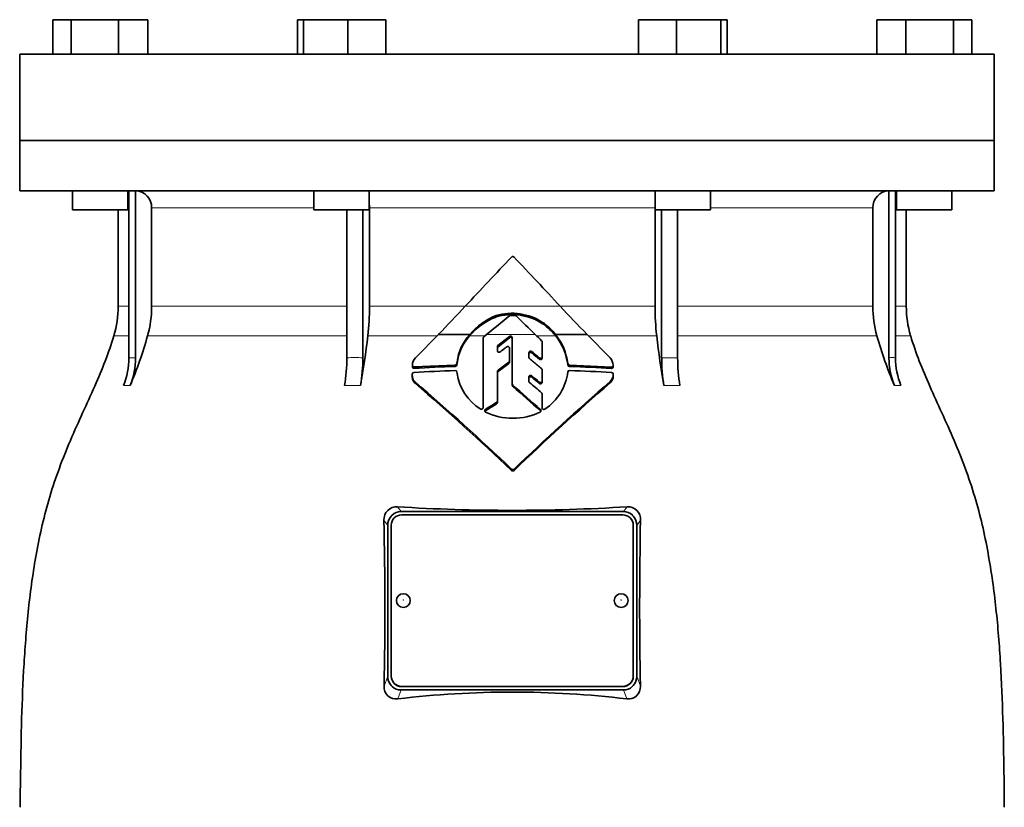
# Model space of a CAD drawing. Header units: millimetres. Extents: x 309 to 1183, y -1588 to 1614.
# Tile 20 of 20: x 807 to 1092, y 878 to 1106. Entities that reach past the tile are written whole.
import ezdxf

# ---------------------------------------------------------------- set-up
doc = ezdxf.new("R2010")
doc.units = ezdxf.units.MM
doc.layers.add('VSI344-454_FLANG', color=7, linetype='Continuous')
doc.layers.add('VSI344-454_TESTA', color=7, linetype='Continuous')

# ---------------------------------------------------------------- blocks, each defined once
blk = doc.blocks.new('SE3')
at = {"layer": 'VSI344-454_FLANG', "color": 7, "linetype": 'Continuous', "lineweight": 35}
for p, q in [((817.06, 1105.87), (817.06, 1095.87)), ((817.06, 1105.87), (822.36, 1105.87)), ((822.36, 1105.87), (822.36, 1095.87)), ((822.36, 1105.87), (836.1, 1105.87)), ((836.1, 1105.87), (836.1, 1095.87)), ((836.1, 1105.87), (844.53, 1105.87)), ((844.53, 1105.87), (844.53, 1095.87)), ((887.81, 1105.87), (887.81, 1095.87)), ((887.81, 1105.87), (889.62, 1105.87)), ((889.62, 1105.87), (889.62, 1095.87)), ((889.62, 1105.87), (902.42, 1105.87)), ((902.42, 1105.87), (902.42, 1095.87)), ((902.42, 1105.87), (913.41, 1105.87)), ((913.41, 1105.87), (913.41, 1095.87)), ((986.54, 1105.87), (986.54, 1095.87)), ((986.54, 1105.87), (997.53, 1105.87)), ((997.53, 1105.87), (997.53, 1095.87)), ((997.53, 1105.87), (1010.33, 1105.87)), ((1010.33, 1105.87), (1010.33, 1095.87)), ((1010.33, 1105.87), (1012.14, 1105.87)), ((1012.14, 1105.87), (1012.14, 1095.87)), ((1055.42, 1105.87), (1055.42, 1095.87)), ((1055.42, 1105.87), (1063.85, 1105.87)), ((1063.85, 1105.87), (1063.85, 1095.87)), ((1063.85, 1105.87), (1077.59, 1105.87)), ((1077.59, 1105.87), (1077.59, 1095.87)), ((1077.59, 1105.87), (1082.89, 1105.87)), ((1082.89, 1105.87), (1082.89, 1095.87)), ((807.47, 1095.87), (1089.42, 1095.87)), ((807.47, 1095.87), (807.47, 1070.87)), ((1089.42, 1095.87), (1089.42, 1070.87)), ((1089.42, 1070.87), (807.47, 1070.87))]:
    blk.add_line(p, q, dxfattribs=at)
at = {"layer": 'VSI344-454_TESTA', "color": 7, "linetype": 'Continuous', "lineweight": 35}
for p, q in [((807.47, 1070.87), (1089.42, 1070.87)), ((807.47, 1070.87), (807.47, 1056.37)), ((1089.42, 1056.37), (1089.42, 1070.87)), ((1089.42, 1056.37), (807.47, 1056.37)), ((822.79, 1056.37), (822.79, 1050.87)), ((838.79, 1050.87), (838.79, 1056.37)), ((839.08, 1056.37), (839.08, 1008.02)), ((840.99, 1056.37), (840.99, 1008.02)), ((892.61, 1056.37), (892.61, 1050.87)), ((908.61, 1050.87), (908.61, 1056.37)), ((991.34, 1056.37), (991.34, 1050.87)), ((1007.34, 1050.87), (1007.34, 1056.37)), ((1058.96, 1056.37), (1058.96, 1008.02)), ((1060.87, 1056.37), (1060.87, 1008.02)), ((1061.15, 1056.37), (1061.15, 1050.87)), ((1077.15, 1050.87), (1077.15, 1056.37)), ((845.63, 1051.37), (845.63, 1022.94)), ((908.67, 1051.37), (908.67, 1022.94)), ((991.28, 1051.37), (991.28, 1022.94)), ((1054.31, 1051.37), (1054.31, 1022.94)), ((838.79, 1050.87), (822.79, 1050.87)), ((835.97, 1050.87), (835.97, 1022.94)), ((892.61, 1050.87), (908.61, 1050.87)), ((902.13, 1050.87), (902.13, 1008.02)), ((906.75, 1050.87), (906.74, 1008.02)), ((991.34, 1050.87), (1007.34, 1050.87)), ((993.2, 1050.87), (993.2, 1008.02)), ((997.82, 1050.87), (997.82, 1008.02)), ((1061.15, 1050.87), (1077.15, 1050.87)), ((1063.97, 1022.94), (1063.97, 1050.87)), ((945.28, 1019.82), (945.28, 1020.21)), ((958.74, 1017.88), (958.74, 1018.27)), ((921.95, 1008.03), (928.59, 1014.75)), ((928.59, 1014.75), (937.68, 1014.75)), ((941.72, 1014.1), (942.53, 1014.75)), ((949.15, 1014.22), (945.84, 1011.52)), ((962.51, 1014.75), (971.63, 1014.75)), ((971.63, 1014.75), (978.3, 1008)), ((941.54, 993.6), (941.54, 1013.73)), ((945.84, 1011.13), (949.15, 1013.83)), ((949.97, 1000.46), (949.97, 1013.85)), ((958.63, 1012.62), (958.63, 1008.32)), ((945.67, 1011.16), (945.67, 1010.09)), ((949.19, 1010.8), (949.19, 1007.11)), ((954.79, 1009.46), (954.79, 1008.13)), ((921.09, 1005.81), (921.09, 1005.4)), ((933.49, 1005.92), (921.59, 1005.37)), ((934.02, 1006.81), (933.99, 1006.38)), ((933.99, 1005.98), (934.02, 1006.41)), ((933.99, 1006.38), (933.99, 1005.98)), ((934.02, 1006.41), (934.02, 1006.81)), ((949.19, 1007.11), (949.19, 1006.72)), ((958.63, 1008.32), (958.63, 1007.93)), ((966.05, 1006.34), (966.05, 1005.95)), ((978.71, 1005.34), (966.54, 1005.91)), ((921.05, 1003.27), (921.05, 1002.87)), ((933.99, 1003.89), (934.02, 1003.46)), ((945.67, 1004.06), (945.67, 995.47)), ((958.63, 1004.52), (958.63, 1001.32)), ((979.21, 1002.85), (979.21, 1003.27)), ((921.97, 1000.57), (921.97, 1000.97)), ((949.97, 1000.46), (949.97, 1000.07)), ((954.79, 1002.47), (954.79, 1001.17)), ((958.63, 1001.32), (958.63, 1000.93)), ((978.3, 1000.77), (978.3, 1001.17)), ((958.63, 997.54), (958.63, 993.55)), ((958.63, 997.54), (958.63, 997.15)), ((958.63, 993.54), (958.63, 997.15)), ((945.67, 995.47), (945.67, 995.08)), ((958.63, 993.15), (958.63, 993.55)), ((917.79, 963.48), (982.15, 963.48)), ((915.23, 962.48), (914.97, 962.22)), ((981.97, 962.54), (917.97, 962.54)), ((984.97, 962.22), (984.72, 962.48)), ((913.97, 959.51), (913.97, 915.84)), ((914.97, 959.56), (914.97, 915.89)), ((984.97, 915.89), (984.97, 959.56)), ((985.97, 959.51), (985.97, 915.84)), ((914.97, 915.83), (914.97, 915.89)), ((984.97, 915.89), (984.97, 915.83)), ((914.97, 913.13), (915.25, 912.85)), ((917.79, 911.87), (982.15, 911.87)), ((917.97, 912.91), (981.97, 912.91)), ((917.97, 912.85), (981.97, 912.85)), ((984.7, 912.85), (984.97, 913.13))]:
    blk.add_line(p, q, dxfattribs=at)
at = {"layer": 'VSI344-454_TESTA', "color": 4, "linetype": 'Continuous', "lineweight": 9}
for p, q in [((838.94, 1051.37), (838.79, 1051.37)), ((892.61, 1051.37), (845.63, 1051.37)), ((991.28, 1051.37), (908.67, 1051.37)), ((1054.31, 1051.37), (1007.34, 1051.37)), ((1060.93, 1051.37), (1061.15, 1051.37)), ((838.94, 1022.94), (835.97, 1022.94)), ((845.63, 1022.94), (902.12, 1022.94)), ((908.67, 1022.94), (936.34, 1022.94)), ((936.39, 1022.94), (963.83, 1022.94)), ((991.28, 1022.94), (964.03, 1022.94)), ((1054.31, 1022.94), (997.83, 1022.94)), ((1063.97, 1022.94), (1060.93, 1022.94)), ((834.71, 1014.32), (838.95, 1014.32)), ((844.47, 1014.32), (902.12, 1014.32)), ((908.19, 1014.32), (928.16, 1014.32)), ((937.64, 1014.32), (942, 1014.32)), ((956.61, 1014.75), (942.53, 1014.75)), ((949.15, 1013.83), (949.15, 1014.22)), ((957.06, 1014.32), (962.55, 1014.32)), ((972.06, 1014.32), (991.76, 1014.32)), ((997.85, 1014.32), (1055.48, 1014.32)), ((1060.9, 1014.32), (1065.24, 1014.32)), ((945.84, 1011.13), (945.84, 1011.52)), ((955.62, 1009.41), (955.62, 1009.8)), ((839.08, 1008.02), (840.99, 1008.02)), ((933.49, 1005.92), (933.49, 1005.52)), ((949, 1006.75), (949, 1006.35)), ((957.8, 1007.98), (957.8, 1007.59)), ((966.54, 1005.91), (966.54, 1005.51)), ((993.2, 1008.02), (997.82, 1008.02)), ((921.59, 1005.37), (921.59, 1004.97)), ((945.86, 1004.04), (945.86, 1004.43)), ((955.62, 1002.41), (955.62, 1002.81)), ((978.71, 1005.34), (978.71, 1004.94)), ((979.21, 1003.21), (979.21, 1002.81)), ((837.51, 999.96), (839.43, 999.96)), ((901.48, 999.96), (906.1, 999.96)), ((950.13, 1000.12), (950.13, 999.73)), ((957.8, 1000.99), (957.8, 1000.59)), ((993.85, 999.96), (998.47, 999.96)), ((1060.52, 999.96), (1062.44, 999.96)), ((945.44, 995.08), (945.44, 994.69)), ((942.23, 992.68), (942.23, 993.07)), ((958.13, 992.64), (958.13, 993.03)), ((949.78, 975.79), (949.78, 975.4)), ((950.49, 975.79), (950.49, 975.4)), ((917.79, 963.48), (916.77, 964.88)), ((983.18, 964.88), (982.15, 963.48)), ((913.97, 959.51), (912.86, 961.02)), ((987.09, 961.02), (985.97, 959.51)), ((912.91, 912.93), (913.97, 915.84)), ((985.97, 915.84), (987.04, 912.93)), ((916.86, 909.31), (917.79, 911.87)), ((917.97, 912.91), (917.97, 912.85)), ((981.97, 912.85), (981.97, 912.91)), ((982.15, 911.87), (983.09, 909.31))]:
    blk.add_line(p, q, dxfattribs=at)
at = {"layer": 'VSI344-454_TESTA', "color": 7, "linetype": 'Continuous', "lineweight": 35}
for centre, radius, start, end in [((840.79, 1051.53), 4.84, 358.0864, 87.5783), ((1059.14, 1051.54), 4.83, 92.2938, 182.0417), ((1834.81, 191.4), 1224.17, 136.29971, 137.21395), ((950.13, 1036.83), 0.489, 43.2341, 136.5925), ((-19, 114.65), 1338.26, 42.74253, 43.57762), ((805.97, 1022.94), 30, 343.3164, 0), ((813.33, 1022.93), 32.31, 344.5527, 0.0141), ((832.71, 1022.88), 75.96, 353.5325, 0.0426), ((659.92, 1278.79), 376.69, 315.4973, 317.2171), ((1234.29, 1272.86), 368.25, 222.7401, 224.4986), ((1067.24, 1022.88), 75.96, 179.9574, 186.4675), ((1086.62, 1022.93), 32.31, 179.9859, 195.4473), ((1093.97, 1022.94), 30, 180, 196.6836), ((951.9, 1002.56), 18.48, 110.9899, 140.4801), ((951.97, 1002.87), 18.59, 111.0933, 140.2533), ((619.02, 1416.89), 516.11, 308.8162, 309.7662), ((949.93, 1004.83), 16.07, 56.7728, 106.8287), ((949.92, 1004.33), 16.17, 56.9498, 106.6736), ((949.48, 1019.79), 0.498, 90.116, 129.8281), ((949.97, 577.99), 442.29, 89.8969, 90.0647), ((950.77, 1019.79), 0.498, 44.871, 89.848), ((1230.31, 1299.17), 394.72, 224.9836, 226.1002), ((948.42, 1003.41), 18.09, 38.8127, 55.2141), ((948.45, 1003.06), 18.05, 38.6324, 55.2386), ((719.14, 1050.25), 130.38, 337.3112, 344.0048), ((636.62, 1046.47), 273.46, 350.2065, 353.248), ((948.44, 1004.97), 14.54, 137.7436, 172.7611), ((948.36, 1004.62), 14.46, 137.8419, 172.8705), ((942.02, 1013.72), 0.479, 128.2558, 179.5386), ((949.47, 1013.83), 0.502, 2.4733, 129.9038), ((2691.63, 2818.28), 2502.6, 226.10905, 226.16834), ((949.54, 1004.36), 16.62, 6.8433, 38.706), ((949.53, 1003.97), 16.63, 6.8354, 38.5196), ((1263.4, 1046.48), 273.53, 186.7524, 189.7931), ((1180.84, 1050.26), 130.4, 195.9961, 202.6884), ((946.14, 1011.16), 0.468, 128.5576, 179.6064), ((949.47, 1013.44), 0.502, 2.3329, 130.0375), ((958.16, 1012.62), 0.473, 0.3586, 46.6648), ((946.14, 1010.77), 0.469, 128.6077, 179.572), ((817.62, 1008), 21.46, 337.9866, 0.0449), ((819.54, 1008), 21.45, 337.9857, 0.046), ((853.03, 1007.91), 49.09, 350.6803, 0.1266), ((857.65, 1007.91), 49.09, 350.6803, 0.1266), ((924.52, 1005.77), 3.43, 138.7316, 178.6161), ((933.48, 1006.42), 0.506, 270.5483, 354.6102), ((933.48, 1006.03), 0.507, 270.6609, 354.5421), ((2257.89, -774.72), 2210.62, 126.30562, 126.4067), ((2228.45, -734.37), 2160.36, 126.31628, 126.41973), ((948.73, 1007.12), 0.459, 305.5937, 359.4901), ((948.73, 1006.73), 0.458, 305.5435, 359.5575), ((955.25, 1008.14), 0.463, 180.4767, 230.9298), ((966.55, 1006.42), 0.507, 188.7584, 269.4716), ((966.55, 1006.02), 0.51, 188.9451, 269.2296), ((975.26, 1005.45), 3.97, 5.4873, 39.986), ((1042.3, 1007.91), 49.09, 179.8733, 189.3197), ((1046.91, 1007.91), 49.08, 179.8725, 189.3205), ((1080.42, 1008), 21.46, 179.9556, 202.013), ((1082.33, 1008), 21.46, 179.9556, 202.013), ((921.57, 1003.25), 0.518, 91.9096, 177.8945), ((921.54, 1005.41), 0.448, 175.6691, 276.5801), ((949.44, 523.75), 480.83, 91.9014, 93.3255), ((949.43, 535.7), 470.09, 91.9427, 93.3945), ((933.52, 1003.85), 0.467, 5.1723, 94.1371), ((948.51, 1005.64), 14.66, 188.553, 237.985), ((946.13, 1004.06), 0.458, 125.5419, 179.4409), ((-691.38, -966.48), 2567.24, 50.02952, 50.09275), ((958.17, 1004.52), 0.461, 0.5567, 51.0203), ((951.18, 1005.65), 14.97, 303.4384, 353.3535), ((966.51, 1003.85), 0.469, 85.8915, 171.1298), ((950.54, 536.04), 469.75, 86.562, 88.0476), ((950.17, 523.97), 480.63, 86.5956, 88.048), ((976.09, 1003.38), 3.13, 314.9674, 356.787), ((976.11, 1002.97), 3.11, 314.8359, 356.9135), ((978.76, 1005.39), 0.448, 263.43, 5.2148), ((978.7, 1003.23), 0.514, 357.2607, 88.2379), ((411.02, 408.69), 782.22, 46.46834, 49.21651), ((409.54, 406.37), 784.63, 46.48737, 49.22646), ((950.42, 1000.46), 0.447, 180.3999, 229.3225), ((950.42, 1000.07), 0.447, 180.4407, 229.2696), ((-97.57, -190.63), 1586.05, 48.27022, 48.65653), ((1556.88, 339.18), 879.2, 131.15379, 133.60753), ((1554.71, 340.84), 876.22, 131.1353, 133.59682), ((955.25, 1001.18), 0.454, 180.5627, 230.8261), ((-280.24, -476.12), 1925.39, 49.95767, 50.09366), ((-671.93, -942.69), 2536.21, 50.01525, 50.07927), ((-106.1, -200.36), 1598.7, 48.26497, 48.64826), ((958.17, 997.54), 0.454, 0.5675, 50.799), ((1410.69, 246.62), 881.28, 121.86478, 122.11145), ((1410.07, 247.39), 879.96, 121.87079, 122.11786), ((945.21, 995.48), 0.458, 300.7935, 359.1196), ((945.21, 995.08), 0.456, 300.6949, 359.2249), ((942.45, 992.69), 0.443, 119.7153, 243.0028), ((949.71, 1006.99), 16.48, 243.059, 271.4533), ((950.57, 1006.96), 16.45, 268.4809, 297.0648), ((957.85, 992.7), 0.439, 297.2896, 49.7417), ((950.13, 976.17), 0.521, 227.0655, 313.0257), ((950.13, 975.79), 0.522, 227.085, 313.0059), ((916.47, 961.27), 3.61, 85.2037, 184.0495), ((917.72, 959.88), 3.6, 88.8666, 133.7989), ((949.97, 1503.9), 540.05, 266.4748, 273.5252), ((982.23, 959.88), 3.6, 46.2021, 91.1391), ((983.48, 961.27), 3.62, 355.9861, 94.7607), ((-353.15, 935.64), 1266.26, 358.97268, 1.14861), ((917.94, 959.58), 3.97, 138.3989, 181.0837), ((982.01, 959.58), 3.97, 358.9215, 41.597), ((2264.28, 935.62), 1277.45, 178.86092, 181.01779), ((917.94, 915.77), 3.97, 178.9212, 221.5981), ((982.01, 915.77), 3.97, 318.3953, 1.0849), ((916.33, 912.69), 3.43, 175.966, 278.864), ((917.72, 915.47), 3.6, 226.6023, 271.1407), ((982.23, 915.47), 3.6, 268.8649, 313.3954), ((983.62, 912.69), 3.43, 261.0957, 4.0742), ((949.97, 629.9), 281.36, 83.2408, 96.7592)]:
    blk.add_arc(centre, radius, start, end, dxfattribs=at)
at = {"layer": 'VSI344-454_TESTA', "color": 4, "linetype": 'Continuous', "lineweight": 9}
for centre, radius, start, end in [((904.44, 957.09), 50.98, 87.4032, 92.5969), ((1059.92, 999.31), 8.76, 83.7304, 96.2703)]:
    blk.add_arc(centre, radius, start, end, dxfattribs=at)
at = {"layer": 'VSI344-454_TESTA', "color": 7, "linetype": 'Continuous', "lineweight": 35}
for centre, major_axis, start_param, end_param in [((917.97, 959.56), (3, 0), 1.570796, 3.141593), ((981.97, 959.56), (3, 0), 0, 1.570796), ((917.97, 915.89), (-3, 0), 0, 1.570796), ((917.97, 915.83), (3, 0), 3.141593, 4.712389), ((981.97, 915.89), (-3, 0), 1.570796, 3.141593), ((981.97, 915.83), (3, 0), 4.712389, 6.283185)]:
    blk.add_ellipse(centre, major_axis=major_axis, ratio=0.992546, start_param=start_param, end_param=end_param, dxfattribs=at)
for centre in [(918.47, 937.73), (981.47, 937.73)]:
    blk.add_ellipse(centre, major_axis=(2, 0), ratio=0.992546, dxfattribs=at)
at = {"layer": 'VSI344-454_TESTA', "color": 4, "linetype": 'Continuous', "lineweight": 9}
for centre in [(918.47, 937.91), (981.47, 937.91)]:
    blk.add_ellipse(centre, major_axis=(-0.0635, 0), ratio=0.992546, dxfattribs=at)
at = {"layer": 'VSI344-454_TESTA', "color": 7, "linetype": 'Continuous', "lineweight": 35}
for points, degree in [([(908.67, 1051.37), (908.67, 1051.79), (908.64, 1052.2)], 2), ([(991.31, 1052.2), (991.28, 1051.79), (991.28, 1051.37)], 2), ([(946.48, 1009.73), (946.69, 1009.89), (947.11, 1010.21), (947.74, 1010.69), (948.17, 1011.01), (948.38, 1011.17)], 3), ([(957.8, 1007.98), (957.56, 1008.18), (957.08, 1008.59), (956.35, 1009.19), (955.86, 1009.6), (955.62, 1009.8)], 3), ([(955.62, 1009.41), (955.86, 1009.21), (956.35, 1008.8), (957.08, 1008.19), (957.56, 1007.79), (957.8, 1007.59)], 3), ([(954.96, 1007.78), (955.35, 1007.45), (956.14, 1006.8), (957.3, 1005.84), (958.07, 1005.2), (958.46, 1004.88)], 3)]:
    blk.add_open_spline(points, degree=degree, dxfattribs=at)
for points, knots in [([(834.71, 1014.32), (833.25, 1009.46), (829.29, 999.61), (822.03, 984.46), (815.85, 968.1), (812.1, 951.57), (809.88, 935.43), (808.63, 919.46), (807.97, 903.58), (807.76, 889.81), (807.62, 881.26), (807.62, 877.9)], [0, 0, 0, 0, 0.117079, 0.240569, 0.360617, 0.476421, 0.590288, 0.703407, 0.816259, 0.929029, 1, 1, 1, 1]), ([(1065.24, 1014.32), (1066.7, 1009.46), (1070.65, 999.61), (1077.92, 984.46), (1084.1, 968.1), (1087.85, 951.57), (1090.07, 935.43), (1091.32, 919.46), (1091.98, 903.58), (1092.19, 889.81), (1092.33, 881.26), (1092.33, 877.9)], [0, 0, 0, 0, 0.117079, 0.240569, 0.360617, 0.476421, 0.590288, 0.703407, 0.816259, 0.929029, 1, 1, 1, 1]), ([(949.19, 1010.8), (949.19, 1010.82), (949.19, 1010.86), (949.17, 1010.95), (949.12, 1011.05), (949.03, 1011.15), (948.91, 1011.23), (948.78, 1011.27), (948.64, 1011.27), (948.52, 1011.24), (948.44, 1011.21), (948.4, 1011.18), (948.38, 1011.17)], [0, 0, 0, 0, 0.062709, 0.125843, 0.25116, 0.376322, 0.501352, 0.626278, 0.751007, 0.875429, 0.937895, 1, 1, 1, 1]), ([(946.48, 1009.73), (946.44, 1009.71), (946.36, 1009.66), (946.18, 1009.61), (945.94, 1009.65), (945.76, 1009.8), (945.68, 1009.96), (945.67, 1010.05), (945.67, 1010.09)], [0, 0, 0, 0, 0.124721, 0.24865, 0.50038, 0.748839, 0.874692, 1, 1, 1, 1]), ([(954.79, 1009.46), (954.79, 1009.48), (954.79, 1009.52), (954.81, 1009.59), (954.83, 1009.65), (954.88, 1009.73), (954.96, 1009.82), (955.08, 1009.89), (955.22, 1009.93), (955.37, 1009.92), (955.51, 1009.88), (955.58, 1009.83), (955.62, 1009.8)], [0, 0, 0, 0, 0.062966, 0.124796, 0.186784, 0.250209, 0.375117, 0.49931, 0.626183, 0.752696, 0.875851, 1, 1, 1, 1]), ([(955.62, 1009.41), (955.58, 1009.44), (955.51, 1009.49), (955.37, 1009.53), (955.22, 1009.53), (955.08, 1009.5), (954.96, 1009.43), (954.87, 1009.33), (954.8, 1009.2), (954.8, 1009.11), (954.79, 1009.07)], [0, 0, 0, 0, 0.123418, 0.247219, 0.371562, 0.496484, 0.622082, 0.748008, 0.873941, 1, 1, 1, 1]), ([(921.09, 1005.85), (921.09, 1005.83), (921.09, 1005.78), (921.1, 1005.72), (921.11, 1005.66), (921.14, 1005.6), (921.18, 1005.55), (921.23, 1005.49), (921.32, 1005.42), (921.45, 1005.37), (921.54, 1005.37), (921.59, 1005.37)], [0, 0, 0, 0, 0.084422, 0.165946, 0.246194, 0.32687, 0.409652, 0.496096, 0.666594, 0.830213, 1, 1, 1, 1]), ([(957.8, 1007.98), (957.82, 1007.97), (957.86, 1007.94), (957.92, 1007.9), (957.98, 1007.88), (958.08, 1007.86), (958.2, 1007.86), (958.34, 1007.89), (958.46, 1007.97), (958.55, 1008.07), (958.62, 1008.19), (958.62, 1008.28), (958.63, 1008.32)], [0, 0, 0, 0, 0.063279, 0.124964, 0.186389, 0.248902, 0.37582, 0.50344, 0.627237, 0.751955, 0.876448, 1, 1, 1, 1]), ([(958.63, 1007.93), (958.63, 1007.91), (958.63, 1007.86), (958.61, 1007.8), (958.58, 1007.73), (958.54, 1007.66), (958.46, 1007.57), (958.34, 1007.5), (958.2, 1007.46), (958.05, 1007.47), (957.91, 1007.51), (957.84, 1007.56), (957.8, 1007.59)], [0, 0, 0, 0, 0.063537, 0.125825, 0.188182, 0.251924, 0.377776, 0.503386, 0.628653, 0.753807, 0.876773, 1, 1, 1, 1]), ([(978.71, 1005.34), (978.73, 1005.34), (978.78, 1005.34), (978.85, 1005.35), (978.92, 1005.37), (978.98, 1005.4), (979.03, 1005.43), (979.1, 1005.49), (979.17, 1005.58), (979.21, 1005.7), (979.21, 1005.79), (979.21, 1005.83)], [0, 0, 0, 0, 0.086868, 0.170562, 0.252673, 0.334884, 0.418871, 0.50621, 0.674735, 0.834793, 1, 1, 1, 1]), ([(921.97, 1000.97), (921.89, 1001.05), (921.73, 1001.2), (921.52, 1001.43), (921.34, 1001.68), (921.2, 1001.97), (921.12, 1002.28), (921.06, 1002.71), (921.06, 1003.04), (921.05, 1003.27)], [0, 0, 0, 0, 0.128357, 0.246909, 0.365609, 0.495543, 0.61697, 0.739244, 1, 1, 1, 1]), ([(921.05, 1002.87), (921.06, 1002.65), (921.06, 1002.32), (921.11, 1001.89), (921.2, 1001.57), (921.33, 1001.29), (921.52, 1001.03), (921.73, 1000.8), (921.88, 1000.65), (921.97, 1000.57)], [0, 0, 0, 0, 0.250714, 0.376483, 0.500876, 0.63115, 0.749361, 0.8697, 1, 1, 1, 1]), ([(954.79, 1002.47), (954.79, 1002.49), (954.79, 1002.54), (954.81, 1002.6), (954.84, 1002.66), (954.88, 1002.74), (954.96, 1002.83), (955.09, 1002.9), (955.23, 1002.93), (955.37, 1002.93), (955.51, 1002.89), (955.59, 1002.83), (955.62, 1002.81)], [0, 0, 0, 0, 0.06381, 0.126263, 0.188678, 0.252375, 0.378548, 0.504124, 0.629235, 0.754264, 0.876896, 1, 1, 1, 1]), ([(955.62, 1002.41), (955.61, 1002.43), (955.57, 1002.46), (955.51, 1002.49), (955.44, 1002.51), (955.35, 1002.54), (955.23, 1002.54), (955.09, 1002.5), (954.96, 1002.43), (954.87, 1002.33), (954.8, 1002.21), (954.8, 1002.12), (954.79, 1002.08)], [0, 0, 0, 0, 0.062292, 0.12332, 0.184393, 0.246815, 0.370716, 0.494682, 0.620815, 0.747336, 0.873365, 1, 1, 1, 1]), ([(957.8, 1000.99), (957.83, 1000.96), (957.91, 1000.91), (958.1, 1000.85), (958.34, 1000.88), (958.53, 1001.03), (958.62, 1001.19), (958.62, 1001.28), (958.63, 1001.32)], [0, 0, 0, 0, 0.123664, 0.246411, 0.497463, 0.746927, 0.873761, 1, 1, 1, 1]), ([(958.63, 1000.93), (958.62, 1000.88), (958.62, 1000.79), (958.53, 1000.63), (958.34, 1000.48), (958.09, 1000.46), (957.91, 1000.51), (957.83, 1000.57), (957.8, 1000.59)], [0, 0, 0, 0, 0.127243, 0.254682, 0.505613, 0.753949, 0.876785, 1, 1, 1, 1]), ([(941.54, 993.6), (941.54, 993.58), (941.53, 993.53), (941.52, 993.47), (941.5, 993.41), (941.45, 993.34), (941.38, 993.25), (941.27, 993.18), (941.13, 993.13), (940.99, 993.12), (940.85, 993.15), (940.78, 993.19), (940.74, 993.21)], [0, 0, 0, 0, 0.063465, 0.12566, 0.187794, 0.251081, 0.375353, 0.499064, 0.623924, 0.748961, 0.873998, 1, 1, 1, 1]), ([(959.43, 993.16), (959.41, 993.15), (959.37, 993.13), (959.29, 993.09), (959.17, 993.07), (959.03, 993.08), (958.9, 993.12), (958.79, 993.2), (958.7, 993.3), (958.65, 993.4), (958.63, 993.48), (958.63, 993.52), (958.63, 993.55)], [0, 0, 0, 0, 0.063173, 0.126669, 0.25139, 0.374624, 0.497229, 0.620048, 0.744161, 0.870712, 0.935536, 1, 1, 1, 1])]:
    blk.add_open_spline(points, degree=3, knots=knots, dxfattribs=at)

msp = doc.modelspace()

# ---------------------------------------------------------------- block references
msp.add_blockref('SE3', (0, 0))

doc.saveas('drawing.dxf')
